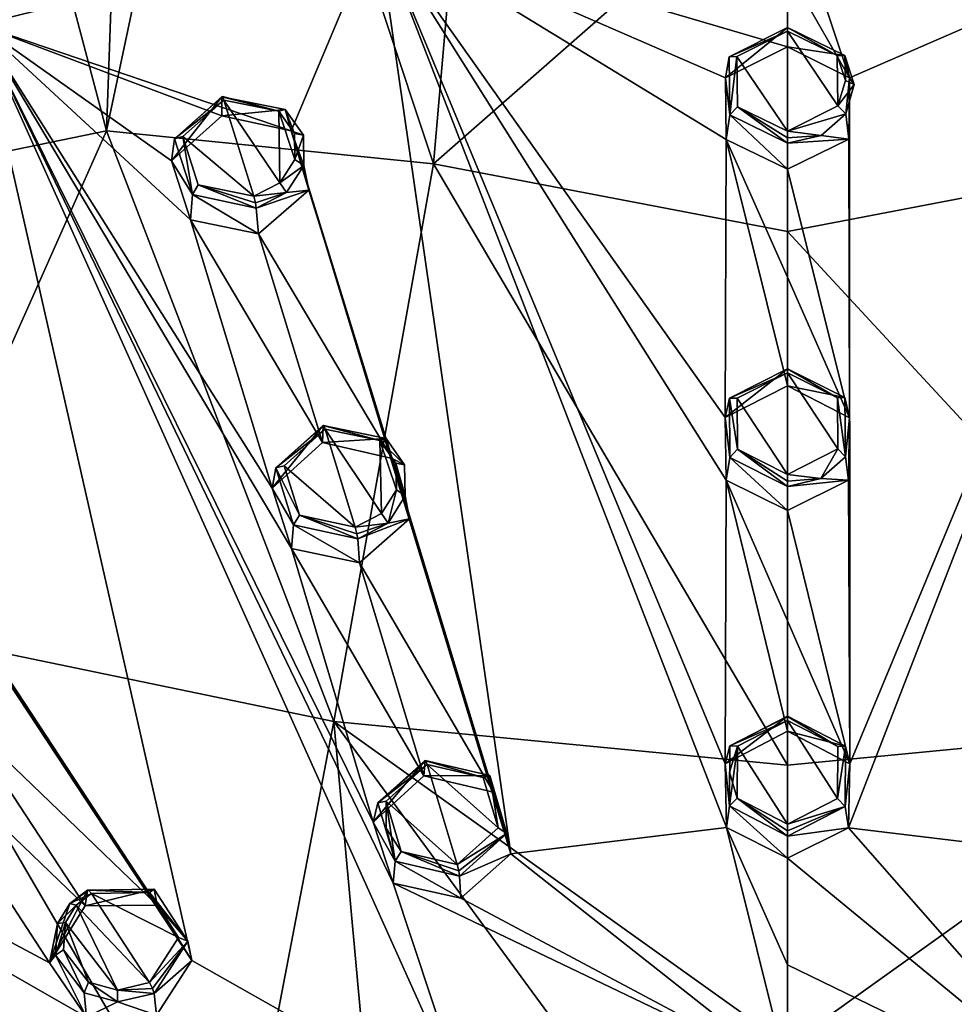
# Model space of a CAD drawing. Header units: millimetres. Extents: x -198 to 35, y -266 to 413.
# Tile 40 of 98: x -66 to -45, y -185 to -163. Entities that reach past the tile are written whole.
import ezdxf

# ---------------------------------------------------------------- set-up
doc = ezdxf.new("R2010")
doc.units = ezdxf.units.MM
doc.header["$LTSCALE"] = 87.30003
for name, color, linetype in [('1', 7, 'CONTINUOUS'), ('118', 7, 'CONTINUOUS'), ('119', 7, 'CONTINUOUS'), ('120', 7, 'CONTINUOUS'), ('121', 7, 'CONTINUOUS'), ('122', 7, 'CONTINUOUS'), ('123', 7, 'CONTINUOUS'), ('168', 7, 'CONTINUOUS'), ('169', 7, 'CONTINUOUS'), ('170', 7, 'CONTINUOUS'), ('171', 7, 'CONTINUOUS'), ('216', 7, 'CONTINUOUS'), ('217', 7, 'CONTINUOUS'), ('218', 7, 'CONTINUOUS'), ('219', 7, 'CONTINUOUS'), ('24', 7, 'CONTINUOUS'), ('25', 7, 'CONTINUOUS'), ('26', 7, 'CONTINUOUS'), ('262', 7, 'CONTINUOUS'), ('263', 7, 'CONTINUOUS'), ('264', 7, 'CONTINUOUS'), ('265', 7, 'CONTINUOUS'), ('266', 7, 'CONTINUOUS'), ('267', 7, 'CONTINUOUS'), ('27', 7, 'CONTINUOUS'), ('72', 7, 'CONTINUOUS'), ('73', 7, 'CONTINUOUS'), ('74', 7, 'CONTINUOUS'), ('75', 7, 'CONTINUOUS'), ('901', 7, 'CONTINUOUS'), ('903', 7, 'CONTINUOUS'), ('944', 7, 'CONTINUOUS'), ('988', 7, 'CONTINUOUS'), ('989', 7, 'CONTINUOUS'), ('994', 7, 'CONTINUOUS')]:
    doc.layers.add(name, color=color, linetype=linetype)

msp = doc.modelspace()

# ---------------------------------------------------------------- linework, layer by layer
at = {"layer": '1', "linetype": 'Continuous'}
for points in [[(-48.894, -165.514, 78.69), (-48.894, -163.271, 77.344), (-50.028, -163.838, 77.684), (-48.894, -165.514, 78.69)], [(-47.777, -163.813, 77.67), (-48.894, -163.271, 77.344), (-47.759, -164.945, 78.349), (-47.777, -163.813, 77.67)], [(-47.759, -164.945, 78.349), (-48.894, -163.271, 77.344), (-48.894, -165.514, 78.69), (-47.759, -164.945, 78.349)], [(-50.015, -164.967, 78.361), (-48.894, -165.514, 78.69), (-50.028, -163.838, 77.684), (-50.015, -164.967, 78.361)], [(-47.589, -164.377, 78.008), (-47.777, -163.813, 77.67), (-47.759, -164.945, 78.349), (-47.589, -164.377, 78.008)], [(-60.888, -166.978, 79.281), (-61.557, -164.817, 77.969), (-62.483, -165.635, 78.411), (-60.888, -166.978, 79.281)], [(-60.323, -165.066, 78.175), (-61.557, -164.817, 77.969), (-60.298, -166.672, 79.127), (-60.323, -165.066, 78.175)], [(-60.298, -166.672, 79.127), (-61.557, -164.817, 77.969), (-60.888, -166.978, 79.281), (-60.298, -166.672, 79.127)], [(-59.969, -165.564, 78.486), (-60.323, -165.066, 78.175), (-59.961, -166.154, 78.836), (-59.969, -165.564, 78.486)], [(-59.961, -166.154, 78.836), (-60.323, -165.066, 78.175), (-60.298, -166.672, 79.127), (-59.961, -166.154, 78.836)], [(-62.134, -166.72, 79.069), (-60.888, -166.978, 79.281), (-62.483, -165.635, 78.411), (-62.134, -166.72, 79.069)], [(-48.894, -173.225, 83.118), (-48.894, -170.941, 81.838), (-50.025, -171.514, 82.159), (-48.894, -173.225, 83.118)], [(-47.771, -171.503, 82.153), (-48.894, -170.941, 81.838), (-47.763, -172.653, 82.797), (-47.771, -171.503, 82.153)], [(-47.763, -172.653, 82.797), (-48.894, -170.941, 81.838), (-48.894, -173.225, 83.118), (-47.763, -172.653, 82.797)], [(-50.019, -172.661, 82.802), (-48.894, -173.225, 83.118), (-50.025, -171.514, 82.159), (-50.019, -172.661, 82.802)], [(-58.609, -174.411, 83.598), (-59.281, -172.209, 82.35), (-60.204, -173.032, 82.772), (-58.609, -174.411, 83.598)], [(-58.053, -172.463, 82.537), (-59.281, -172.209, 82.35), (-58.018, -174.102, 83.448), (-58.053, -172.463, 82.537)], [(-58.018, -174.102, 83.448), (-59.281, -172.209, 82.35), (-58.609, -174.411, 83.598), (-58.018, -174.102, 83.448)], [(-57.693, -172.972, 82.833), (-58.053, -172.463, 82.537), (-57.681, -173.574, 83.167), (-57.693, -172.972, 82.833)], [(-57.681, -173.574, 83.167), (-58.053, -172.463, 82.537), (-58.018, -174.102, 83.448), (-57.681, -173.574, 83.167)], [(-59.862, -174.137, 83.398), (-58.609, -174.411, 83.598), (-60.204, -173.032, 82.772), (-59.862, -174.137, 83.398)], [(-50.018, -179.326, 86.413), (-48.894, -181.078, 87.33), (-48.894, -178.754, 86.114), (-50.018, -179.326, 86.413)], [(-48.894, -178.754, 86.114), (-48.894, -181.078, 87.33), (-47.77, -180.505, 87.03), (-48.894, -178.754, 86.114)], [(-47.763, -179.338, 86.419), (-48.894, -178.754, 86.114), (-47.77, -180.505, 87.03), (-47.763, -179.338, 86.419)], [(-50.199, -179.911, 86.72), (-50.023, -180.497, 87.026), (-50.018, -179.326, 86.413), (-50.199, -179.911, 86.72)], [(-50.023, -180.497, 87.026), (-48.894, -181.078, 87.33), (-50.018, -179.326, 86.413), (-50.023, -180.497, 87.026)], [(-57.911, -180.564, 86.914), (-56.316, -181.984, 87.696), (-56.991, -179.743, 86.514), (-57.911, -180.564, 86.914)], [(-56.991, -179.743, 86.514), (-56.316, -181.984, 87.696), (-55.397, -181.162, 87.295), (-56.991, -179.743, 86.514)], [(-55.729, -180.034, 86.701), (-56.991, -179.743, 86.514), (-55.397, -181.162, 87.295), (-55.729, -180.034, 86.701)], [(-57.915, -181.172, 87.229), (-57.575, -181.695, 87.51), (-57.911, -180.564, 86.914), (-57.915, -181.172, 87.229)], [(-57.575, -181.695, 87.51), (-56.316, -181.984, 87.696), (-57.911, -180.564, 86.914), (-57.575, -181.695, 87.51)], [(-64.877, -182.901, 87.797), (-63.232, -184.64, 88.769), (-64.537, -182.641, 87.684), (-64.877, -182.901, 87.797)], [(-63.231, -182.618, 87.744), (-64.537, -182.641, 87.684), (-62.58, -183.625, 88.29), (-63.231, -182.618, 87.744)], [(-64.537, -182.641, 87.684), (-63.232, -184.64, 88.769), (-62.58, -183.625, 88.29), (-64.537, -182.641, 87.684)], [(-65.121, -183.291, 87.982), (-63.947, -184.807, 88.815), (-64.877, -182.901, 87.797), (-65.121, -183.291, 87.982)], [(-63.947, -184.807, 88.815), (-63.232, -184.64, 88.769), (-64.877, -182.901, 87.797), (-63.947, -184.807, 88.815)], [(-65.161, -183.906, 88.291), (-64.598, -184.631, 88.689), (-65.121, -183.291, 87.982), (-65.161, -183.906, 88.291)], [(-64.598, -184.631, 88.689), (-63.947, -184.807, 88.815), (-65.121, -183.291, 87.982), (-64.598, -184.631, 88.689)]]:
    msp.add_3dface(points, dxfattribs=at)
at = {"layer": '118', "linetype": 'Continuous'}
for points in [[(-64.626, -182.565, 87.458), (-63.122, -182.541, 87.518), (-64.677, -182.916, 86.355), (-64.626, -182.565, 87.458)], [(-64.677, -182.916, 86.355), (-63.122, -182.541, 87.518), (-63.055, -182.897, 86.435), (-64.677, -182.916, 86.355)], [(-63.122, -182.541, 87.518), (-62.372, -183.707, 88.127), (-63.055, -182.897, 86.435), (-63.122, -182.541, 87.518)], [(-63.055, -182.897, 86.435), (-62.372, -183.707, 88.127), (-62.275, -184.143, 87.109), (-63.055, -182.897, 86.435)], [(-62.372, -183.707, 88.127), (-63.123, -184.883, 88.671), (-62.275, -184.143, 87.109), (-62.372, -183.707, 88.127)], [(-63.123, -184.883, 88.671), (-63.075, -185.37, 87.687), (-62.275, -184.143, 87.109), (-63.123, -184.883, 88.671)]]:
    msp.add_3dface(points, dxfattribs=at)
at = {"layer": '119', "linetype": 'Continuous'}
for points in [[(-64.626, -182.565, 87.458), (-64.677, -182.916, 86.355), (-65.477, -184.197, 86.96), (-64.626, -182.565, 87.458)], [(-65.018, -182.865, 87.587), (-64.626, -182.565, 87.458), (-65.477, -184.197, 86.96), (-65.018, -182.865, 87.587)], [(-65.299, -183.315, 87.795), (-65.018, -182.865, 87.587), (-65.477, -184.197, 86.96), (-65.299, -183.315, 87.795)], [(-65.346, -184.025, 88.143), (-65.299, -183.315, 87.795), (-65.477, -184.197, 86.96), (-65.346, -184.025, 88.143)], [(-64.648, -185.413, 87.623), (-65.346, -184.025, 88.143), (-65.477, -184.197, 86.96), (-64.648, -185.413, 87.623)], [(-64.701, -184.867, 88.588), (-65.346, -184.025, 88.143), (-64.648, -185.413, 87.623), (-64.701, -184.867, 88.588)], [(-63.95, -185.075, 88.727), (-64.701, -184.867, 88.588), (-64.648, -185.413, 87.623), (-63.95, -185.075, 88.727)], [(-63.075, -185.37, 87.687), (-63.123, -184.883, 88.671), (-63.95, -185.075, 88.727), (-63.075, -185.37, 87.687)], [(-63.075, -185.37, 87.687), (-63.95, -185.075, 88.727), (-64.648, -185.413, 87.623), (-63.075, -185.37, 87.687)]]:
    msp.add_3dface(points, dxfattribs=at)
at = {"layer": '120', "linetype": 'Continuous'}
for points in [[(-57.038, -179.651, 86.281), (-55.584, -179.989, 86.487), (-57.064, -179.993, 85.174), (-57.038, -179.651, 86.281)], [(-57.064, -179.993, 85.174), (-55.584, -179.989, 86.487), (-55.501, -180.362, 85.41), (-57.064, -179.993, 85.174)], [(-55.584, -179.989, 86.487), (-55.199, -181.294, 87.153), (-55.501, -180.362, 85.41), (-55.584, -179.989, 86.487)], [(-55.501, -180.362, 85.41), (-55.199, -181.294, 87.153), (-55.111, -181.751, 86.143), (-55.501, -180.362, 85.41)], [(-55.199, -181.294, 87.153), (-56.26, -182.247, 87.606), (-55.111, -181.751, 86.143), (-55.199, -181.294, 87.153)], [(-56.26, -182.247, 87.606), (-56.235, -182.743, 86.626), (-55.111, -181.751, 86.143), (-56.26, -182.247, 87.606)]]:
    msp.add_3dface(points, dxfattribs=at)
at = {"layer": '121', "linetype": 'Continuous'}
for points in [[(-57.038, -179.651, 86.281), (-57.064, -179.993, 85.174), (-58.203, -181.036, 85.683), (-57.038, -179.651, 86.281)], [(-58.097, -180.6, 86.732), (-57.038, -179.651, 86.281), (-58.203, -181.036, 85.683), (-58.097, -180.6, 86.732)], [(-57.713, -181.909, 87.4), (-58.097, -180.6, 86.732), (-58.203, -181.036, 85.683), (-57.713, -181.909, 87.4)], [(-57.758, -182.408, 86.408), (-57.713, -181.909, 87.4), (-58.203, -181.036, 85.683), (-57.758, -182.408, 86.408)], [(-56.235, -182.743, 86.626), (-57.713, -181.909, 87.4), (-57.758, -182.408, 86.408), (-56.235, -182.743, 86.626)], [(-56.235, -182.743, 86.626), (-56.26, -182.247, 87.606), (-57.713, -181.909, 87.4), (-56.235, -182.743, 86.626)]]:
    msp.add_3dface(points, dxfattribs=at)
at = {"layer": '122', "linetype": 'Continuous'}
for points in [[(-48.894, -178.657, 85.879), (-47.591, -179.332, 86.221), (-48.894, -178.995, 84.771), (-48.894, -178.657, 85.879)], [(-48.894, -178.995, 84.771), (-47.591, -179.332, 86.221), (-47.495, -179.727, 85.154), (-48.894, -178.995, 84.771)], [(-47.591, -179.332, 86.221), (-47.597, -180.683, 86.906), (-47.495, -179.727, 85.154), (-47.591, -179.332, 86.221)], [(-47.495, -179.727, 85.154), (-47.597, -180.683, 86.906), (-47.525, -181.161, 85.905), (-47.495, -179.727, 85.154)], [(-47.597, -180.683, 86.906), (-48.894, -181.348, 87.243), (-47.525, -181.161, 85.905), (-47.597, -180.683, 86.906)], [(-48.894, -181.348, 87.243), (-48.894, -181.847, 86.264), (-47.525, -181.161, 85.905), (-48.894, -181.348, 87.243)]]:
    msp.add_3dface(points, dxfattribs=at)
at = {"layer": '123', "linetype": 'Continuous'}
for points in [[(-48.894, -178.657, 85.879), (-48.894, -178.995, 84.771), (-50.294, -179.728, 85.155), (-48.894, -178.657, 85.879)], [(-50.188, -179.318, 86.214), (-48.894, -178.657, 85.879), (-50.294, -179.728, 85.155), (-50.188, -179.318, 86.214)], [(-50.197, -180.673, 86.901), (-50.188, -179.318, 86.214), (-50.294, -179.728, 85.155), (-50.197, -180.673, 86.901)], [(-50.264, -181.158, 85.903), (-50.197, -180.673, 86.901), (-50.294, -179.728, 85.155), (-50.264, -181.158, 85.903)], [(-48.894, -181.847, 86.264), (-50.197, -180.673, 86.901), (-50.264, -181.158, 85.903), (-48.894, -181.847, 86.264)], [(-48.894, -181.847, 86.264), (-48.894, -181.348, 87.243), (-50.197, -180.673, 86.901), (-48.894, -181.847, 86.264)]]:
    msp.add_3dface(points, dxfattribs=at)
at = {"layer": '168', "linetype": 'Continuous'}
for points in [[(-60.323, -165.066, 78.175), (-61.601, -164.74, 77.725), (-61.588, -164.734, 77.863), (-60.323, -165.066, 78.175)], [(-60.323, -165.066, 78.175), (-60.178, -165.03, 77.956), (-61.601, -164.74, 77.725), (-60.323, -165.066, 78.175)], [(-61.557, -164.817, 77.969), (-60.323, -165.066, 78.175), (-61.588, -164.734, 77.863), (-61.557, -164.817, 77.969)], [(-60.323, -165.066, 78.175), (-59.969, -165.564, 78.486), (-60.178, -165.03, 77.956), (-60.323, -165.066, 78.175)], [(-59.969, -165.564, 78.486), (-59.771, -165.607, 78.309), (-60.178, -165.03, 77.956), (-59.969, -165.564, 78.486)], [(-59.969, -165.564, 78.486), (-59.961, -166.154, 78.836), (-59.771, -165.607, 78.309), (-59.969, -165.564, 78.486)], [(-59.961, -166.154, 78.836), (-59.76, -166.289, 78.706), (-59.771, -165.607, 78.309), (-59.961, -166.154, 78.836)], [(-59.961, -166.154, 78.836), (-60.298, -166.672, 79.127), (-59.76, -166.289, 78.706), (-59.961, -166.154, 78.836)], [(-60.298, -166.672, 79.127), (-60.149, -166.889, 79.037), (-59.76, -166.289, 78.706), (-60.298, -166.672, 79.127)], [(-60.298, -166.672, 79.127), (-60.888, -166.978, 79.281), (-60.149, -166.889, 79.037), (-60.298, -166.672, 79.127)], [(-60.149, -166.889, 79.037), (-60.888, -166.978, 79.281), (-60.85, -167.123, 79.302), (-60.149, -166.889, 79.037)], [(-60.83, -167.243, 79.212), (-60.149, -166.889, 79.037), (-60.85, -167.123, 79.302), (-60.83, -167.243, 79.212)]]:
    msp.add_3dface(points, dxfattribs=at)
at = {"layer": '169', "linetype": 'Continuous'}
for points in [[(-62.667, -165.685, 78.227), (-61.557, -164.817, 77.969), (-61.588, -164.734, 77.863), (-62.667, -165.685, 78.227)], [(-61.601, -164.74, 77.725), (-62.667, -165.685, 78.227), (-61.588, -164.734, 77.863), (-61.601, -164.74, 77.725)], [(-62.483, -165.635, 78.411), (-61.557, -164.817, 77.969), (-62.667, -165.685, 78.227), (-62.483, -165.635, 78.411)], [(-62.483, -165.635, 78.411), (-62.667, -165.685, 78.227), (-62.267, -166.94, 78.973), (-62.483, -165.635, 78.411)], [(-62.134, -166.72, 79.069), (-62.483, -165.635, 78.411), (-62.267, -166.94, 78.973), (-62.134, -166.72, 79.069)], [(-60.83, -167.243, 79.212), (-62.134, -166.72, 79.069), (-62.267, -166.94, 78.973), (-60.83, -167.243, 79.212)], [(-60.888, -166.978, 79.281), (-62.134, -166.72, 79.069), (-60.85, -167.123, 79.302), (-60.888, -166.978, 79.281)], [(-62.134, -166.72, 79.069), (-60.83, -167.243, 79.212), (-60.85, -167.123, 79.302), (-62.134, -166.72, 79.069)]]:
    msp.add_3dface(points, dxfattribs=at)
at = {"layer": '170', "linetype": 'Continuous'}
for points in [[(-48.894, -163.271, 77.344), (-47.777, -163.813, 77.67), (-48.894, -163.185, 77.236), (-48.894, -163.271, 77.344)], [(-47.777, -163.813, 77.67), (-48.894, -163.189, 77.098), (-48.894, -163.185, 77.236), (-47.777, -163.813, 77.67)], [(-47.777, -163.813, 77.67), (-47.607, -163.817, 77.467), (-48.894, -163.189, 77.098), (-47.777, -163.813, 77.67)], [(-47.777, -163.813, 77.67), (-47.589, -164.377, 78.008), (-47.607, -163.817, 77.467), (-47.777, -163.813, 77.67)], [(-47.589, -164.377, 78.008), (-47.391, -164.469, 77.85), (-47.607, -163.817, 77.467), (-47.589, -164.377, 78.008)], [(-47.589, -164.377, 78.008), (-47.759, -164.945, 78.349), (-47.391, -164.469, 77.85), (-47.589, -164.377, 78.008)], [(-47.759, -164.945, 78.349), (-47.585, -165.127, 78.236), (-47.391, -164.469, 77.85), (-47.759, -164.945, 78.349)], [(-47.759, -164.945, 78.349), (-48.894, -165.514, 78.69), (-47.585, -165.127, 78.236), (-47.759, -164.945, 78.349)], [(-48.894, -165.514, 78.69), (-48.137, -165.609, 78.52), (-47.585, -165.127, 78.236), (-48.894, -165.514, 78.69)], [(-48.137, -165.609, 78.52), (-48.894, -165.514, 78.69), (-48.894, -165.664, 78.712), (-48.137, -165.609, 78.52)], [(-48.894, -165.786, 78.624), (-48.137, -165.609, 78.52), (-48.894, -165.664, 78.712), (-48.894, -165.786, 78.624)]]:
    msp.add_3dface(points, dxfattribs=at)
at = {"layer": '171', "linetype": 'Continuous'}
for points in [[(-50.2, -163.844, 77.483), (-48.894, -163.271, 77.344), (-48.894, -163.185, 77.236), (-50.2, -163.844, 77.483)], [(-48.894, -163.189, 77.098), (-50.2, -163.844, 77.483), (-48.894, -163.185, 77.236), (-48.894, -163.189, 77.098)], [(-50.028, -163.838, 77.684), (-48.894, -163.271, 77.344), (-50.2, -163.844, 77.483), (-50.028, -163.838, 77.684)], [(-50.028, -163.838, 77.684), (-50.2, -163.844, 77.483), (-50.187, -165.15, 78.25), (-50.028, -163.838, 77.684)], [(-50.015, -164.967, 78.361), (-50.028, -163.838, 77.684), (-50.187, -165.15, 78.25), (-50.015, -164.967, 78.361)], [(-48.894, -165.786, 78.624), (-50.015, -164.967, 78.361), (-50.187, -165.15, 78.25), (-48.894, -165.786, 78.624)], [(-48.894, -165.514, 78.69), (-50.015, -164.967, 78.361), (-48.894, -165.664, 78.712), (-48.894, -165.514, 78.69)], [(-50.015, -164.967, 78.361), (-48.894, -165.786, 78.624), (-48.894, -165.664, 78.712), (-50.015, -164.967, 78.361)]]:
    msp.add_3dface(points, dxfattribs=at)
at = {"layer": '216', "linetype": 'Continuous'}
for points in [[(-58.053, -172.463, 82.537), (-59.326, -172.125, 82.111), (-59.312, -172.124, 82.247), (-58.053, -172.463, 82.537)], [(-59.326, -172.125, 82.111), (-58.053, -172.463, 82.537), (-57.913, -172.418, 82.318), (-59.326, -172.125, 82.111)], [(-59.281, -172.209, 82.35), (-58.053, -172.463, 82.537), (-59.312, -172.124, 82.247), (-59.281, -172.209, 82.35)], [(-58.053, -172.463, 82.537), (-57.497, -173.007, 82.651), (-57.913, -172.418, 82.318), (-58.053, -172.463, 82.537)], [(-58.053, -172.463, 82.537), (-57.693, -172.972, 82.833), (-57.497, -173.007, 82.651), (-58.053, -172.463, 82.537)], [(-57.693, -172.972, 82.833), (-57.681, -173.574, 83.167), (-57.481, -173.704, 83.029), (-57.693, -172.972, 82.833)], [(-57.693, -172.972, 82.833), (-57.481, -173.704, 83.029), (-57.497, -173.007, 82.651), (-57.693, -172.972, 82.833)], [(-57.681, -173.574, 83.167), (-58.018, -174.102, 83.448), (-57.869, -174.317, 83.348), (-57.681, -173.574, 83.167)], [(-57.681, -173.574, 83.167), (-57.869, -174.317, 83.348), (-57.481, -173.704, 83.029), (-57.681, -173.574, 83.167)], [(-58.018, -174.102, 83.448), (-58.609, -174.411, 83.598), (-57.869, -174.317, 83.348), (-58.018, -174.102, 83.448)], [(-57.869, -174.317, 83.348), (-58.609, -174.411, 83.598), (-58.571, -174.558, 83.613), (-57.869, -174.317, 83.348)], [(-58.551, -174.675, 83.518), (-57.869, -174.317, 83.348), (-58.571, -174.558, 83.613), (-58.551, -174.675, 83.518)]]:
    msp.add_3dface(points, dxfattribs=at)
at = {"layer": '217', "linetype": 'Continuous'}
for points in [[(-60.39, -173.078, 82.591), (-59.281, -172.209, 82.35), (-59.312, -172.124, 82.247), (-60.39, -173.078, 82.591)], [(-59.326, -172.125, 82.111), (-60.39, -173.078, 82.591), (-59.312, -172.124, 82.247), (-59.326, -172.125, 82.111)], [(-60.204, -173.032, 82.772), (-59.281, -172.209, 82.35), (-60.39, -173.078, 82.591), (-60.204, -173.032, 82.772)], [(-59.862, -174.137, 83.398), (-60.204, -173.032, 82.772), (-60.39, -173.078, 82.591), (-59.862, -174.137, 83.398)], [(-59.862, -174.137, 83.398), (-60.39, -173.078, 82.591), (-59.995, -174.356, 83.296), (-59.862, -174.137, 83.398)], [(-59.862, -174.137, 83.398), (-59.995, -174.356, 83.296), (-58.551, -174.675, 83.518), (-59.862, -174.137, 83.398)], [(-58.609, -174.411, 83.598), (-59.862, -174.137, 83.398), (-58.571, -174.558, 83.613), (-58.609, -174.411, 83.598)], [(-59.862, -174.137, 83.398), (-58.551, -174.675, 83.518), (-58.571, -174.558, 83.613), (-59.862, -174.137, 83.398)]]:
    msp.add_3dface(points, dxfattribs=at)
at = {"layer": '218', "linetype": 'Continuous'}
for points in [[(-48.894, -170.851, 81.597), (-47.771, -171.503, 82.153), (-47.601, -171.5, 81.951), (-48.894, -170.851, 81.597)], [(-47.771, -171.503, 82.153), (-48.894, -170.851, 81.597), (-48.894, -170.853, 81.733), (-47.771, -171.503, 82.153)], [(-48.894, -170.941, 81.838), (-47.771, -171.503, 82.153), (-48.894, -170.853, 81.733), (-48.894, -170.941, 81.838)], [(-47.771, -171.503, 82.153), (-47.589, -172.83, 82.678), (-47.601, -171.5, 81.951), (-47.771, -171.503, 82.153)], [(-47.771, -171.503, 82.153), (-47.763, -172.653, 82.797), (-47.589, -172.83, 82.678), (-47.771, -171.503, 82.153)], [(-47.763, -172.653, 82.797), (-48.894, -173.225, 83.118), (-48.14, -173.318, 82.945), (-47.763, -172.653, 82.797)], [(-47.763, -172.653, 82.797), (-48.14, -173.318, 82.945), (-47.589, -172.83, 82.678), (-47.763, -172.653, 82.797)], [(-48.14, -173.318, 82.945), (-48.894, -173.225, 83.118), (-48.894, -173.377, 83.136), (-48.14, -173.318, 82.945)], [(-48.894, -173.497, 83.042), (-48.14, -173.318, 82.945), (-48.894, -173.377, 83.136), (-48.894, -173.497, 83.042)]]:
    msp.add_3dface(points, dxfattribs=at)
at = {"layer": '219', "linetype": 'Continuous'}
for points in [[(-48.894, -170.851, 81.597), (-50.198, -171.515, 81.96), (-48.894, -170.853, 81.733), (-48.894, -170.851, 81.597)], [(-50.198, -171.515, 81.96), (-48.894, -170.941, 81.838), (-48.894, -170.853, 81.733), (-50.198, -171.515, 81.96)], [(-50.025, -171.514, 82.159), (-48.894, -170.941, 81.838), (-50.198, -171.515, 81.96), (-50.025, -171.514, 82.159)], [(-50.019, -172.661, 82.802), (-50.025, -171.514, 82.159), (-50.198, -171.515, 81.96), (-50.019, -172.661, 82.802)], [(-50.019, -172.661, 82.802), (-50.198, -171.515, 81.96), (-50.191, -172.843, 82.685), (-50.019, -172.661, 82.802)], [(-50.019, -172.661, 82.802), (-50.191, -172.843, 82.685), (-48.894, -173.497, 83.042), (-50.019, -172.661, 82.802)], [(-48.894, -173.225, 83.118), (-50.019, -172.661, 82.802), (-48.894, -173.377, 83.136), (-48.894, -173.225, 83.118)], [(-50.019, -172.661, 82.802), (-48.894, -173.497, 83.042), (-48.894, -173.377, 83.136), (-50.019, -172.661, 82.802)]]:
    msp.add_3dface(points, dxfattribs=at)
at = {"layer": '24', "linetype": 'Continuous'}
for points in [[(-61.601, -164.74, 77.725), (-60.178, -165.03, 77.956), (-61.601, -165.17, 76.662), (-61.601, -164.74, 77.725)], [(-61.601, -165.17, 76.662), (-60.178, -165.03, 77.956), (-60.046, -165.509, 76.936), (-61.601, -165.17, 76.662)], [(-60.178, -165.03, 77.956), (-59.771, -165.607, 78.309), (-60.046, -165.509, 76.936), (-60.178, -165.03, 77.956)], [(-59.771, -165.607, 78.309), (-59.76, -166.289, 78.706), (-60.046, -165.509, 76.936), (-59.771, -165.607, 78.309)], [(-60.046, -165.509, 76.936), (-59.76, -166.289, 78.706), (-59.651, -166.843, 77.745), (-60.046, -165.509, 76.936)], [(-59.76, -166.289, 78.706), (-60.149, -166.889, 79.037), (-59.651, -166.843, 77.745), (-59.76, -166.289, 78.706)], [(-60.83, -167.243, 79.212), (-60.78, -167.822, 78.273), (-59.651, -166.843, 77.745), (-60.83, -167.243, 79.212)], [(-60.149, -166.889, 79.037), (-60.83, -167.243, 79.212), (-59.651, -166.843, 77.745), (-60.149, -166.889, 79.037)]]:
    msp.add_3dface(points, dxfattribs=at)
at = {"layer": '25', "linetype": 'Continuous'}
for points in [[(-61.601, -164.74, 77.725), (-61.601, -165.17, 76.662), (-62.739, -166.18, 77.207), (-61.601, -164.74, 77.725)], [(-62.667, -165.685, 78.227), (-61.601, -164.74, 77.725), (-62.739, -166.18, 77.207), (-62.667, -165.685, 78.227)], [(-62.267, -166.94, 78.973), (-62.667, -165.685, 78.227), (-62.739, -166.18, 77.207), (-62.267, -166.94, 78.973)], [(-62.31, -167.504, 78.012), (-62.267, -166.94, 78.973), (-62.739, -166.18, 77.207), (-62.31, -167.504, 78.012)], [(-60.78, -167.822, 78.273), (-62.267, -166.94, 78.973), (-62.31, -167.504, 78.012), (-60.78, -167.822, 78.273)], [(-60.78, -167.822, 78.273), (-60.83, -167.243, 79.212), (-62.267, -166.94, 78.973), (-60.78, -167.822, 78.273)]]:
    msp.add_3dface(points, dxfattribs=at)
at = {"layer": '26', "linetype": 'Continuous'}
for points in [[(-48.894, -163.189, 77.098), (-47.607, -163.817, 77.467), (-48.894, -163.619, 76.035), (-48.894, -163.189, 77.098)], [(-48.894, -163.619, 76.035), (-47.607, -163.817, 77.467), (-47.5, -164.317, 76.454), (-48.894, -163.619, 76.035)], [(-47.607, -163.817, 77.467), (-47.391, -164.469, 77.85), (-47.5, -164.317, 76.454), (-47.607, -163.817, 77.467)], [(-47.391, -164.469, 77.85), (-47.585, -165.127, 78.236), (-47.5, -164.317, 76.454), (-47.391, -164.469, 77.85)], [(-47.5, -164.317, 76.454), (-47.585, -165.127, 78.236), (-47.517, -165.698, 77.283), (-47.5, -164.317, 76.454)], [(-47.585, -165.127, 78.236), (-48.137, -165.609, 78.52), (-47.517, -165.698, 77.283), (-47.585, -165.127, 78.236)], [(-48.137, -165.609, 78.52), (-48.894, -165.786, 78.624), (-47.517, -165.698, 77.283), (-48.137, -165.609, 78.52)], [(-48.894, -165.786, 78.624), (-48.894, -166.372, 77.687), (-47.517, -165.698, 77.283), (-48.894, -165.786, 78.624)]]:
    msp.add_3dface(points, dxfattribs=at)
at = {"layer": '262', "linetype": 'Continuous'}
for points in [[(-63.231, -182.618, 87.744), (-63.122, -182.541, 87.518), (-64.626, -182.565, 87.458), (-63.231, -182.618, 87.744)], [(-63.231, -182.618, 87.744), (-64.626, -182.565, 87.458), (-64.598, -182.565, 87.59), (-63.231, -182.618, 87.744)], [(-64.537, -182.641, 87.684), (-63.231, -182.618, 87.744), (-64.598, -182.565, 87.59), (-64.537, -182.641, 87.684)], [(-63.231, -182.618, 87.744), (-62.372, -183.707, 88.127), (-63.122, -182.541, 87.518), (-63.231, -182.618, 87.744)], [(-63.231, -182.618, 87.744), (-62.58, -183.625, 88.29), (-62.372, -183.707, 88.127), (-63.231, -182.618, 87.744)], [(-62.58, -183.625, 88.29), (-63.232, -184.64, 88.769), (-62.372, -183.707, 88.127), (-62.58, -183.625, 88.29)], [(-62.372, -183.707, 88.127), (-63.232, -184.64, 88.769), (-63.159, -184.775, 88.774), (-62.372, -183.707, 88.127)], [(-63.123, -184.883, 88.671), (-62.372, -183.707, 88.127), (-63.159, -184.775, 88.774), (-63.123, -184.883, 88.671)]]:
    msp.add_3dface(points, dxfattribs=at)
at = {"layer": '263', "linetype": 'Continuous'}
for points in [[(-65.018, -182.865, 87.587), (-64.537, -182.641, 87.684), (-64.598, -182.565, 87.59), (-65.018, -182.865, 87.587)], [(-64.626, -182.565, 87.458), (-65.018, -182.865, 87.587), (-64.598, -182.565, 87.59), (-64.626, -182.565, 87.458)], [(-64.877, -182.901, 87.797), (-64.537, -182.641, 87.684), (-65.018, -182.865, 87.587), (-64.877, -182.901, 87.797)], [(-64.877, -182.901, 87.797), (-65.018, -182.865, 87.587), (-65.299, -183.315, 87.795), (-64.877, -182.901, 87.797)], [(-65.121, -183.291, 87.982), (-64.877, -182.901, 87.797), (-65.299, -183.315, 87.795), (-65.121, -183.291, 87.982)], [(-65.161, -183.906, 88.291), (-65.121, -183.291, 87.982), (-65.346, -184.025, 88.143), (-65.161, -183.906, 88.291)], [(-65.121, -183.291, 87.982), (-65.299, -183.315, 87.795), (-65.346, -184.025, 88.143), (-65.121, -183.291, 87.982)], [(-65.161, -183.906, 88.291), (-65.346, -184.025, 88.143), (-64.701, -184.867, 88.588), (-65.161, -183.906, 88.291)], [(-64.598, -184.631, 88.689), (-65.161, -183.906, 88.291), (-64.701, -184.867, 88.588), (-64.598, -184.631, 88.689)], [(-64.598, -184.631, 88.689), (-64.701, -184.867, 88.588), (-63.95, -185.075, 88.727), (-64.598, -184.631, 88.689)], [(-63.947, -184.807, 88.815), (-64.598, -184.631, 88.689), (-63.95, -185.075, 88.727), (-63.947, -184.807, 88.815)], [(-63.232, -184.64, 88.769), (-63.947, -184.807, 88.815), (-63.159, -184.775, 88.774), (-63.232, -184.64, 88.769)], [(-63.123, -184.883, 88.671), (-63.947, -184.807, 88.815), (-63.95, -185.075, 88.727), (-63.123, -184.883, 88.671)], [(-63.947, -184.807, 88.815), (-63.123, -184.883, 88.671), (-63.159, -184.775, 88.774), (-63.947, -184.807, 88.815)]]:
    msp.add_3dface(points, dxfattribs=at)
at = {"layer": '264', "linetype": 'Continuous'}
for points in [[(-55.729, -180.034, 86.701), (-55.584, -179.989, 86.487), (-57.038, -179.651, 86.281), (-55.729, -180.034, 86.701)], [(-55.729, -180.034, 86.701), (-57.038, -179.651, 86.281), (-57.023, -179.655, 86.415), (-55.729, -180.034, 86.701)], [(-56.991, -179.743, 86.514), (-55.729, -180.034, 86.701), (-57.023, -179.655, 86.415), (-56.991, -179.743, 86.514)], [(-55.729, -180.034, 86.701), (-55.397, -181.162, 87.295), (-55.584, -179.989, 86.487), (-55.729, -180.034, 86.701)], [(-55.397, -181.162, 87.295), (-55.199, -181.294, 87.153), (-55.584, -179.989, 86.487), (-55.397, -181.162, 87.295)], [(-55.397, -181.162, 87.295), (-56.316, -181.984, 87.696), (-55.199, -181.294, 87.153), (-55.397, -181.162, 87.295)], [(-55.199, -181.294, 87.153), (-56.316, -181.984, 87.696), (-56.278, -182.132, 87.707), (-55.199, -181.294, 87.153)], [(-56.26, -182.247, 87.606), (-55.199, -181.294, 87.153), (-56.278, -182.132, 87.707), (-56.26, -182.247, 87.606)]]:
    msp.add_3dface(points, dxfattribs=at)
at = {"layer": '265', "linetype": 'Continuous'}
for points in [[(-57.038, -179.651, 86.281), (-58.097, -180.6, 86.732), (-57.023, -179.655, 86.415), (-57.038, -179.651, 86.281)], [(-58.097, -180.6, 86.732), (-56.991, -179.743, 86.514), (-57.023, -179.655, 86.415), (-58.097, -180.6, 86.732)], [(-57.911, -180.564, 86.914), (-56.991, -179.743, 86.514), (-58.097, -180.6, 86.732), (-57.911, -180.564, 86.914)], [(-57.911, -180.564, 86.914), (-58.097, -180.6, 86.732), (-57.713, -181.909, 87.4), (-57.911, -180.564, 86.914)], [(-57.915, -181.172, 87.229), (-57.911, -180.564, 86.914), (-57.713, -181.909, 87.4), (-57.915, -181.172, 87.229)], [(-57.575, -181.695, 87.51), (-57.915, -181.172, 87.229), (-57.713, -181.909, 87.4), (-57.575, -181.695, 87.51)], [(-56.26, -182.247, 87.606), (-57.575, -181.695, 87.51), (-57.713, -181.909, 87.4), (-56.26, -182.247, 87.606)], [(-56.316, -181.984, 87.696), (-57.575, -181.695, 87.51), (-56.278, -182.132, 87.707), (-56.316, -181.984, 87.696)], [(-57.575, -181.695, 87.51), (-56.26, -182.247, 87.606), (-56.278, -182.132, 87.707), (-57.575, -181.695, 87.51)]]:
    msp.add_3dface(points, dxfattribs=at)
at = {"layer": '266', "linetype": 'Continuous'}
for points in [[(-47.763, -179.338, 86.419), (-47.591, -179.332, 86.221), (-48.894, -178.657, 85.879), (-47.763, -179.338, 86.419)], [(-47.763, -179.338, 86.419), (-48.894, -178.657, 85.879), (-48.894, -178.663, 86.014), (-47.763, -179.338, 86.419)], [(-48.894, -178.754, 86.114), (-47.763, -179.338, 86.419), (-48.894, -178.663, 86.014), (-48.894, -178.754, 86.114)], [(-47.763, -179.338, 86.419), (-47.77, -180.505, 87.03), (-47.591, -179.332, 86.221), (-47.763, -179.338, 86.419)], [(-47.77, -180.505, 87.03), (-47.597, -180.683, 86.906), (-47.591, -179.332, 86.221), (-47.77, -180.505, 87.03)], [(-47.77, -180.505, 87.03), (-48.894, -181.078, 87.33), (-47.597, -180.683, 86.906), (-47.77, -180.505, 87.03)], [(-47.597, -180.683, 86.906), (-48.894, -181.078, 87.33), (-48.894, -181.231, 87.342), (-47.597, -180.683, 86.906)], [(-48.894, -181.348, 87.243), (-47.597, -180.683, 86.906), (-48.894, -181.231, 87.342), (-48.894, -181.348, 87.243)]]:
    msp.add_3dface(points, dxfattribs=at)
at = {"layer": '267', "linetype": 'Continuous'}
for points in [[(-48.894, -178.657, 85.879), (-50.188, -179.318, 86.214), (-48.894, -178.663, 86.014), (-48.894, -178.657, 85.879)], [(-50.188, -179.318, 86.214), (-48.894, -178.754, 86.114), (-48.894, -178.663, 86.014), (-50.188, -179.318, 86.214)], [(-50.018, -179.326, 86.413), (-48.894, -178.754, 86.114), (-50.188, -179.318, 86.214), (-50.018, -179.326, 86.413)], [(-50.199, -179.911, 86.72), (-50.018, -179.326, 86.413), (-50.197, -180.673, 86.901), (-50.199, -179.911, 86.72)], [(-50.018, -179.326, 86.413), (-50.188, -179.318, 86.214), (-50.197, -180.673, 86.901), (-50.018, -179.326, 86.413)], [(-50.023, -180.497, 87.026), (-50.199, -179.911, 86.72), (-50.197, -180.673, 86.901), (-50.023, -180.497, 87.026)], [(-48.894, -181.348, 87.243), (-50.023, -180.497, 87.026), (-50.197, -180.673, 86.901), (-48.894, -181.348, 87.243)], [(-48.894, -181.078, 87.33), (-50.023, -180.497, 87.026), (-48.894, -181.231, 87.342), (-48.894, -181.078, 87.33)], [(-50.023, -180.497, 87.026), (-48.894, -181.348, 87.243), (-48.894, -181.231, 87.342), (-50.023, -180.497, 87.026)]]:
    msp.add_3dface(points, dxfattribs=at)
at = {"layer": '27', "linetype": 'Continuous'}
for points in [[(-48.894, -163.189, 77.098), (-48.894, -163.619, 76.035), (-50.289, -164.32, 76.456), (-48.894, -163.189, 77.098)], [(-50.2, -163.844, 77.483), (-48.894, -163.189, 77.098), (-50.289, -164.32, 76.456), (-50.2, -163.844, 77.483)], [(-50.187, -165.15, 78.25), (-50.2, -163.844, 77.483), (-50.289, -164.32, 76.456), (-50.187, -165.15, 78.25)], [(-50.27, -165.699, 77.283), (-50.187, -165.15, 78.25), (-50.289, -164.32, 76.456), (-50.27, -165.699, 77.283)], [(-48.894, -166.372, 77.687), (-50.187, -165.15, 78.25), (-50.27, -165.699, 77.283), (-48.894, -166.372, 77.687)], [(-48.894, -166.372, 77.687), (-48.894, -165.786, 78.624), (-50.187, -165.15, 78.25), (-48.894, -166.372, 77.687)]]:
    msp.add_3dface(points, dxfattribs=at)
at = {"layer": '72', "linetype": 'Continuous'}
for points in [[(-59.326, -172.125, 82.111), (-59.339, -172.511, 81.025), (-60.477, -173.534, 81.551), (-59.326, -172.125, 82.111)], [(-60.39, -173.078, 82.591), (-59.326, -172.125, 82.111), (-60.477, -173.534, 81.551), (-60.39, -173.078, 82.591)], [(-59.995, -174.356, 83.296), (-60.39, -173.078, 82.591), (-60.477, -173.534, 81.551), (-59.995, -174.356, 83.296)], [(-60.042, -174.886, 82.318), (-59.995, -174.356, 83.296), (-60.477, -173.534, 81.551), (-60.042, -174.886, 82.318)], [(-58.514, -175.213, 82.558), (-59.995, -174.356, 83.296), (-60.042, -174.886, 82.318), (-58.514, -175.213, 82.558)], [(-58.551, -174.675, 83.518), (-59.995, -174.356, 83.296), (-58.514, -175.213, 82.558), (-58.551, -174.675, 83.518)]]:
    msp.add_3dface(points, dxfattribs=at)
at = {"layer": '73', "linetype": 'Continuous'}
for points in [[(-59.339, -172.511, 81.025), (-59.326, -172.125, 82.111), (-57.913, -172.418, 82.318), (-59.339, -172.511, 81.025)], [(-59.339, -172.511, 81.025), (-57.913, -172.418, 82.318), (-57.778, -172.867, 81.282), (-59.339, -172.511, 81.025)], [(-57.913, -172.418, 82.318), (-57.497, -173.007, 82.651), (-57.778, -172.867, 81.282), (-57.913, -172.418, 82.318)], [(-57.497, -173.007, 82.651), (-57.481, -173.704, 83.029), (-57.778, -172.867, 81.282), (-57.497, -173.007, 82.651)], [(-57.778, -172.867, 81.282), (-57.481, -173.704, 83.029), (-57.387, -174.226, 82.052), (-57.778, -172.867, 81.282)], [(-57.481, -173.704, 83.029), (-57.869, -174.317, 83.348), (-57.387, -174.226, 82.052), (-57.481, -173.704, 83.029)], [(-58.551, -174.675, 83.518), (-58.514, -175.213, 82.558), (-57.387, -174.226, 82.052), (-58.551, -174.675, 83.518)], [(-57.869, -174.317, 83.348), (-58.551, -174.675, 83.518), (-57.387, -174.226, 82.052), (-57.869, -174.317, 83.348)]]:
    msp.add_3dface(points, dxfattribs=at)
at = {"layer": '74', "linetype": 'Continuous'}
for points in [[(-48.894, -170.851, 81.597), (-48.894, -171.236, 80.51), (-50.29, -171.95, 80.911), (-48.894, -170.851, 81.597)], [(-50.198, -171.515, 81.96), (-48.894, -170.851, 81.597), (-50.29, -171.95, 80.911), (-50.198, -171.515, 81.96)], [(-50.191, -172.843, 82.685), (-50.198, -171.515, 81.96), (-50.29, -171.95, 80.911), (-50.191, -172.843, 82.685)], [(-50.268, -173.357, 81.701), (-50.191, -172.843, 82.685), (-50.29, -171.95, 80.911), (-50.268, -173.357, 81.701)], [(-48.894, -174.039, 82.083), (-50.191, -172.843, 82.685), (-50.268, -173.357, 81.701), (-48.894, -174.039, 82.083)], [(-48.894, -173.497, 83.042), (-50.191, -172.843, 82.685), (-48.894, -174.039, 82.083), (-48.894, -173.497, 83.042)]]:
    msp.add_3dface(points, dxfattribs=at)
at = {"layer": '75', "linetype": 'Continuous'}
for points in [[(-48.894, -171.236, 80.51), (-48.894, -170.851, 81.597), (-47.601, -171.5, 81.951), (-48.894, -171.236, 80.51)], [(-48.894, -171.236, 80.51), (-47.601, -171.5, 81.951), (-47.497, -171.953, 80.912), (-48.894, -171.236, 80.51)], [(-47.601, -171.5, 81.951), (-47.589, -172.83, 82.678), (-47.497, -171.953, 80.912), (-47.601, -171.5, 81.951)], [(-47.497, -171.953, 80.912), (-47.589, -172.83, 82.678), (-47.52, -173.357, 81.701), (-47.497, -171.953, 80.912)], [(-47.589, -172.83, 82.678), (-48.14, -173.318, 82.945), (-47.52, -173.357, 81.701), (-47.589, -172.83, 82.678)], [(-48.14, -173.318, 82.945), (-48.894, -173.497, 83.042), (-47.52, -173.357, 81.701), (-48.14, -173.318, 82.945)], [(-48.894, -173.497, 83.042), (-48.894, -174.039, 82.083), (-47.52, -173.357, 81.701), (-48.894, -173.497, 83.042)]]:
    msp.add_3dface(points, dxfattribs=at)
at = {"layer": '901', "linetype": 'Continuous'}
msp.add_3dface([(-69.299, -166.555, 55.97), (-68.928, -160.57, 61.124), (-65.619, -160.126, 54.385), (-69.299, -166.555, 55.97)], dxfattribs=at)
at = {"layer": '903', "linetype": 'Continuous'}
for points in [[(-64.196, -165.507, 52.171), (-63.755, -153.148, 53.571), (-61.434, -152.462, 50.93), (-64.196, -165.507, 52.171)], [(-56.846, -166.249, 48.854), (-64.196, -165.507, 52.171), (-61.434, -152.462, 50.93), (-56.846, -166.249, 48.854)], [(-55.683, -152.786, 47.455), (-56.846, -166.249, 48.854), (-61.434, -152.462, 50.93), (-55.683, -152.786, 47.455)], [(-56.846, -166.249, 48.854), (-55.683, -152.786, 47.455), (-48.894, -159.267, 46.696), (-56.846, -166.249, 48.854)], [(-65.619, -160.126, 54.385), (-63.755, -153.148, 53.571), (-64.196, -165.507, 52.171), (-65.619, -160.126, 54.385)], [(-48.894, -167.77, 47.961), (-56.846, -166.249, 48.854), (-48.894, -159.267, 46.696), (-48.894, -167.77, 47.961)], [(-69.299, -166.555, 55.97), (-65.619, -160.126, 54.385), (-64.196, -165.507, 52.171), (-69.299, -166.555, 55.97)], [(-69.178, -176.686, 55.37), (-69.299, -166.555, 55.97), (-64.196, -165.507, 52.171), (-69.178, -176.686, 55.37)], [(-59.084, -178.775, 52.414), (-69.178, -176.686, 55.37), (-64.196, -165.507, 52.171), (-59.084, -178.775, 52.414)], [(-56.846, -166.249, 48.854), (-59.084, -178.775, 52.414), (-64.196, -165.507, 52.171), (-56.846, -166.249, 48.854)], [(-59.084, -178.775, 52.414), (-56.846, -166.249, 48.854), (-48.894, -179.757, 51.49), (-59.084, -178.775, 52.414)], [(-48.894, -179.757, 51.49), (-56.846, -166.249, 48.854), (-48.894, -167.77, 47.961), (-48.894, -179.757, 51.49)], [(-61.28, -190.205, 57.526), (-68.013, -188.396, 58.36), (-69.178, -176.686, 55.37), (-61.28, -190.205, 57.526)], [(-59.084, -178.775, 52.414), (-61.28, -190.205, 57.526), (-69.178, -176.686, 55.37), (-59.084, -178.775, 52.414)], [(-57.97, -190.983, 57.31), (-61.28, -190.205, 57.526), (-59.084, -178.775, 52.414), (-57.97, -190.983, 57.31)], [(-48.894, -192.665, 57.413), (-57.97, -190.983, 57.31), (-59.084, -178.775, 52.414), (-48.894, -192.665, 57.413)], [(-48.894, -192.665, 57.413), (-59.084, -178.775, 52.414), (-48.894, -186.052, 54.164), (-48.894, -192.665, 57.413)], [(-48.894, -186.052, 54.164), (-59.084, -178.775, 52.414), (-48.894, -179.757, 51.49), (-48.894, -186.052, 54.164)]]:
    msp.add_3dface(points, dxfattribs=at)
at = {"layer": '944', "linetype": 'Continuous'}
for points in [[(-40.942, -166.249, 48.854), (-48.894, -159.267, 46.696), (-42.105, -152.786, 47.455), (-40.942, -166.249, 48.854)], [(-48.894, -167.77, 47.961), (-48.894, -159.267, 46.696), (-40.942, -166.249, 48.854), (-48.894, -167.77, 47.961)], [(-38.704, -178.775, 52.414), (-48.894, -167.77, 47.961), (-40.942, -166.249, 48.854), (-38.704, -178.775, 52.414)], [(-48.894, -179.757, 51.49), (-48.894, -167.77, 47.961), (-38.704, -178.775, 52.414), (-48.894, -179.757, 51.49)], [(-48.894, -186.052, 54.164), (-48.894, -179.757, 51.49), (-38.704, -178.775, 52.414), (-48.894, -186.052, 54.164)], [(-36.508, -190.205, 57.526), (-48.894, -186.052, 54.164), (-38.704, -178.775, 52.414), (-36.508, -190.205, 57.526)]]:
    msp.add_3dface(points, dxfattribs=at)
at = {"layer": '988', "linetype": 'Continuous'}
for points in [[(-48.894, -161.886, 74.975), (-47.5, -164.317, 76.454), (-48.894, -160.161, 73.904), (-48.894, -161.886, 74.975)], [(-48.894, -160.161, 73.904), (-47.5, -164.317, 76.454), (-39.675, -160.909, 74.207), (-48.894, -160.161, 73.904)], [(-47.495, -179.727, 85.154), (-47.525, -181.161, 85.905), (-39.675, -160.909, 74.207), (-47.495, -179.727, 85.154)], [(-47.525, -181.161, 85.905), (-42.677, -181.75, 86.143), (-39.675, -160.909, 74.207), (-47.525, -181.161, 85.905)], [(-47.5, -164.317, 76.454), (-47.495, -179.727, 85.154), (-39.675, -160.909, 74.207), (-47.5, -164.317, 76.454)], [(-48.894, -163.619, 76.035), (-47.5, -164.317, 76.454), (-48.894, -161.886, 74.975), (-48.894, -163.619, 76.035)], [(-47.5, -164.317, 76.454), (-47.517, -165.698, 77.283), (-47.497, -171.953, 80.912), (-47.5, -164.317, 76.454)], [(-47.5, -164.317, 76.454), (-47.497, -171.953, 80.912), (-47.495, -179.727, 85.154), (-47.5, -164.317, 76.454)], [(-47.517, -165.698, 77.283), (-48.894, -166.372, 77.687), (-47.497, -171.953, 80.912), (-47.517, -165.698, 77.283)], [(-47.497, -171.953, 80.912), (-48.894, -166.372, 77.687), (-48.894, -168.797, 79.11), (-47.497, -171.953, 80.912)], [(-48.894, -171.236, 80.51), (-47.497, -171.953, 80.912), (-48.894, -168.797, 79.11), (-48.894, -171.236, 80.51)], [(-47.497, -171.953, 80.912), (-47.52, -173.357, 81.701), (-47.495, -179.727, 85.154), (-47.497, -171.953, 80.912)], [(-47.52, -173.357, 81.701), (-48.894, -174.039, 82.083), (-47.495, -179.727, 85.154), (-47.52, -173.357, 81.701)], [(-47.495, -179.727, 85.154), (-48.894, -174.039, 82.083), (-48.894, -176.511, 83.438), (-47.495, -179.727, 85.154)], [(-48.894, -178.995, 84.771), (-47.495, -179.727, 85.154), (-48.894, -176.511, 83.438), (-48.894, -178.995, 84.771)], [(-47.525, -181.161, 85.905), (-48.894, -181.847, 86.264), (-41.787, -187.692, 89.114), (-47.525, -181.161, 85.905)], [(-42.677, -181.75, 86.143), (-47.525, -181.161, 85.905), (-41.787, -187.692, 89.114), (-42.677, -181.75, 86.143)], [(-41.787, -187.692, 89.114), (-48.894, -181.847, 86.264), (-48.894, -184.242, 87.489), (-41.787, -187.692, 89.114)], [(-48.894, -186.649, 88.693), (-41.787, -187.692, 89.114), (-48.894, -184.242, 87.489), (-48.894, -186.649, 88.693)]]:
    msp.add_3dface(points, dxfattribs=at)
at = {"layer": '989', "linetype": 'Continuous'}
for points in [[(-67.055, -163.13, 75.104), (-60.046, -165.509, 76.936), (-58.113, -160.909, 74.207), (-67.055, -163.13, 75.104)], [(-60.046, -165.509, 76.936), (-55.111, -181.751, 86.143), (-58.113, -160.909, 74.207), (-60.046, -165.509, 76.936)], [(-50.289, -164.32, 76.456), (-48.894, -163.619, 76.035), (-58.113, -160.909, 74.207), (-50.289, -164.32, 76.456)], [(-48.894, -163.619, 76.035), (-48.894, -161.886, 74.975), (-58.113, -160.909, 74.207), (-48.894, -163.619, 76.035)], [(-50.27, -165.699, 77.283), (-50.289, -164.32, 76.456), (-58.113, -160.909, 74.207), (-50.27, -165.699, 77.283)], [(-50.29, -171.95, 80.911), (-50.27, -165.699, 77.283), (-58.113, -160.909, 74.207), (-50.29, -171.95, 80.911)], [(-50.268, -173.357, 81.701), (-50.29, -171.95, 80.911), (-58.113, -160.909, 74.207), (-50.268, -173.357, 81.701)], [(-50.294, -179.728, 85.155), (-50.268, -173.357, 81.701), (-58.113, -160.909, 74.207), (-50.294, -179.728, 85.155)], [(-55.111, -181.751, 86.143), (-50.264, -181.158, 85.903), (-58.113, -160.909, 74.207), (-55.111, -181.751, 86.143)], [(-50.264, -181.158, 85.903), (-50.294, -179.728, 85.155), (-58.113, -160.909, 74.207), (-50.264, -181.158, 85.903)], [(-71.832, -169.67, 78.617), (-62.275, -184.143, 87.109), (-67.055, -163.13, 75.104), (-71.832, -169.67, 78.617)], [(-61.601, -165.17, 76.662), (-60.046, -165.509, 76.936), (-67.055, -163.13, 75.104), (-61.601, -165.17, 76.662)], [(-62.739, -166.18, 77.207), (-61.601, -165.17, 76.662), (-67.055, -163.13, 75.104), (-62.739, -166.18, 77.207)], [(-62.31, -167.504, 78.012), (-62.739, -166.18, 77.207), (-67.055, -163.13, 75.104), (-62.31, -167.504, 78.012)], [(-60.477, -173.534, 81.551), (-62.31, -167.504, 78.012), (-67.055, -163.13, 75.104), (-60.477, -173.534, 81.551)], [(-60.042, -174.886, 82.318), (-60.477, -173.534, 81.551), (-67.055, -163.13, 75.104), (-60.042, -174.886, 82.318)], [(-58.203, -181.036, 85.683), (-60.042, -174.886, 82.318), (-67.055, -163.13, 75.104), (-58.203, -181.036, 85.683)], [(-67.055, -163.13, 75.104), (-62.275, -184.143, 87.109), (-56.001, -187.692, 89.114), (-67.055, -163.13, 75.104)], [(-57.758, -182.408, 86.408), (-58.203, -181.036, 85.683), (-67.055, -163.13, 75.104), (-57.758, -182.408, 86.408)], [(-57.758, -182.408, 86.408), (-67.055, -163.13, 75.104), (-56.001, -187.692, 89.114), (-57.758, -182.408, 86.408)], [(-60.046, -165.509, 76.936), (-59.651, -166.843, 77.745), (-57.778, -172.867, 81.282), (-60.046, -165.509, 76.936)], [(-60.046, -165.509, 76.936), (-57.778, -172.867, 81.282), (-55.501, -180.362, 85.41), (-60.046, -165.509, 76.936)], [(-60.046, -165.509, 76.936), (-55.501, -180.362, 85.41), (-55.111, -181.751, 86.143), (-60.046, -165.509, 76.936)], [(-48.894, -171.236, 80.51), (-50.27, -165.699, 77.283), (-50.29, -171.95, 80.911), (-48.894, -171.236, 80.51)], [(-48.894, -166.372, 77.687), (-50.27, -165.699, 77.283), (-48.894, -168.797, 79.11), (-48.894, -166.372, 77.687)], [(-50.27, -165.699, 77.283), (-48.894, -171.236, 80.51), (-48.894, -168.797, 79.11), (-50.27, -165.699, 77.283)], [(-59.651, -166.843, 77.745), (-60.78, -167.822, 78.273), (-57.778, -172.867, 81.282), (-59.651, -166.843, 77.745)], [(-60.78, -167.822, 78.273), (-62.31, -167.504, 78.012), (-59.339, -172.511, 81.025), (-60.78, -167.822, 78.273)], [(-59.339, -172.511, 81.025), (-62.31, -167.504, 78.012), (-60.477, -173.534, 81.551), (-59.339, -172.511, 81.025)], [(-60.78, -167.822, 78.273), (-59.339, -172.511, 81.025), (-57.778, -172.867, 81.282), (-60.78, -167.822, 78.273)], [(-71.832, -169.67, 78.617), (-67.454, -176.217, 82.635), (-63.055, -182.897, 86.435), (-71.832, -169.67, 78.617)], [(-71.832, -169.67, 78.617), (-63.055, -182.897, 86.435), (-62.275, -184.143, 87.109), (-71.832, -169.67, 78.617)], [(-57.778, -172.867, 81.282), (-57.387, -174.226, 82.052), (-55.501, -180.362, 85.41), (-57.778, -172.867, 81.282)], [(-48.894, -178.995, 84.771), (-50.268, -173.357, 81.701), (-50.294, -179.728, 85.155), (-48.894, -178.995, 84.771)], [(-48.894, -174.039, 82.083), (-50.268, -173.357, 81.701), (-48.894, -176.511, 83.438), (-48.894, -174.039, 82.083)], [(-50.268, -173.357, 81.701), (-48.894, -178.995, 84.771), (-48.894, -176.511, 83.438), (-50.268, -173.357, 81.701)], [(-65.477, -184.197, 86.96), (-69.055, -178.708, 83.862), (-85.335, -173.585, 79.328), (-65.477, -184.197, 86.96)], [(-85.335, -173.585, 79.328), (-68.527, -188.173, 88.738), (-62.413, -190.722, 90.338), (-85.335, -173.585, 79.328)], [(-64.648, -185.413, 87.623), (-65.477, -184.197, 86.96), (-85.335, -173.585, 79.328), (-64.648, -185.413, 87.623)], [(-64.648, -185.413, 87.623), (-85.335, -173.585, 79.328), (-62.413, -190.722, 90.338), (-64.648, -185.413, 87.623)], [(-57.387, -174.226, 82.052), (-58.514, -175.213, 82.558), (-55.501, -180.362, 85.41), (-57.387, -174.226, 82.052)], [(-58.514, -175.213, 82.558), (-60.042, -174.886, 82.318), (-57.064, -179.993, 85.174), (-58.514, -175.213, 82.558)], [(-57.064, -179.993, 85.174), (-60.042, -174.886, 82.318), (-58.203, -181.036, 85.683), (-57.064, -179.993, 85.174)], [(-58.514, -175.213, 82.558), (-57.064, -179.993, 85.174), (-55.501, -180.362, 85.41), (-58.514, -175.213, 82.558)], [(-67.454, -176.217, 82.635), (-66.675, -177.434, 83.348), (-63.055, -182.897, 86.435), (-67.454, -176.217, 82.635)], [(-66.675, -177.434, 83.348), (-67.478, -178.656, 83.948), (-63.055, -182.897, 86.435), (-66.675, -177.434, 83.348)], [(-67.478, -178.656, 83.948), (-69.055, -178.708, 83.862), (-64.677, -182.916, 86.355), (-67.478, -178.656, 83.948)], [(-67.478, -178.656, 83.948), (-64.677, -182.916, 86.355), (-63.055, -182.897, 86.435), (-67.478, -178.656, 83.948)], [(-64.677, -182.916, 86.355), (-69.055, -178.708, 83.862), (-65.477, -184.197, 86.96), (-64.677, -182.916, 86.355)], [(-50.264, -181.158, 85.903), (-55.111, -181.751, 86.143), (-48.894, -186.649, 88.693), (-50.264, -181.158, 85.903)], [(-48.894, -181.847, 86.264), (-50.264, -181.158, 85.903), (-48.894, -184.242, 87.489), (-48.894, -181.847, 86.264)], [(-50.264, -181.158, 85.903), (-48.894, -186.649, 88.693), (-48.894, -184.242, 87.489), (-50.264, -181.158, 85.903)], [(-55.111, -181.751, 86.143), (-56.235, -182.743, 86.626), (-48.894, -186.649, 88.693), (-55.111, -181.751, 86.143)], [(-56.235, -182.743, 86.626), (-57.758, -182.408, 86.408), (-48.894, -186.649, 88.693), (-56.235, -182.743, 86.626)], [(-48.894, -186.649, 88.693), (-57.758, -182.408, 86.408), (-56.001, -187.692, 89.114), (-48.894, -186.649, 88.693)], [(-62.275, -184.143, 87.109), (-63.075, -185.37, 87.687), (-56.001, -187.692, 89.114), (-62.275, -184.143, 87.109)]]:
    msp.add_3dface(points, dxfattribs=at)
at = {"layer": '994', "linetype": 'Continuous'}
msp.add_3dface([(-67.055, -163.13, 75.104), (-58.113, -160.909, 74.207), (-67.418, -162.442, 74.139), (-67.055, -163.13, 75.104)], dxfattribs=at)

doc.saveas('drawing.dxf')
